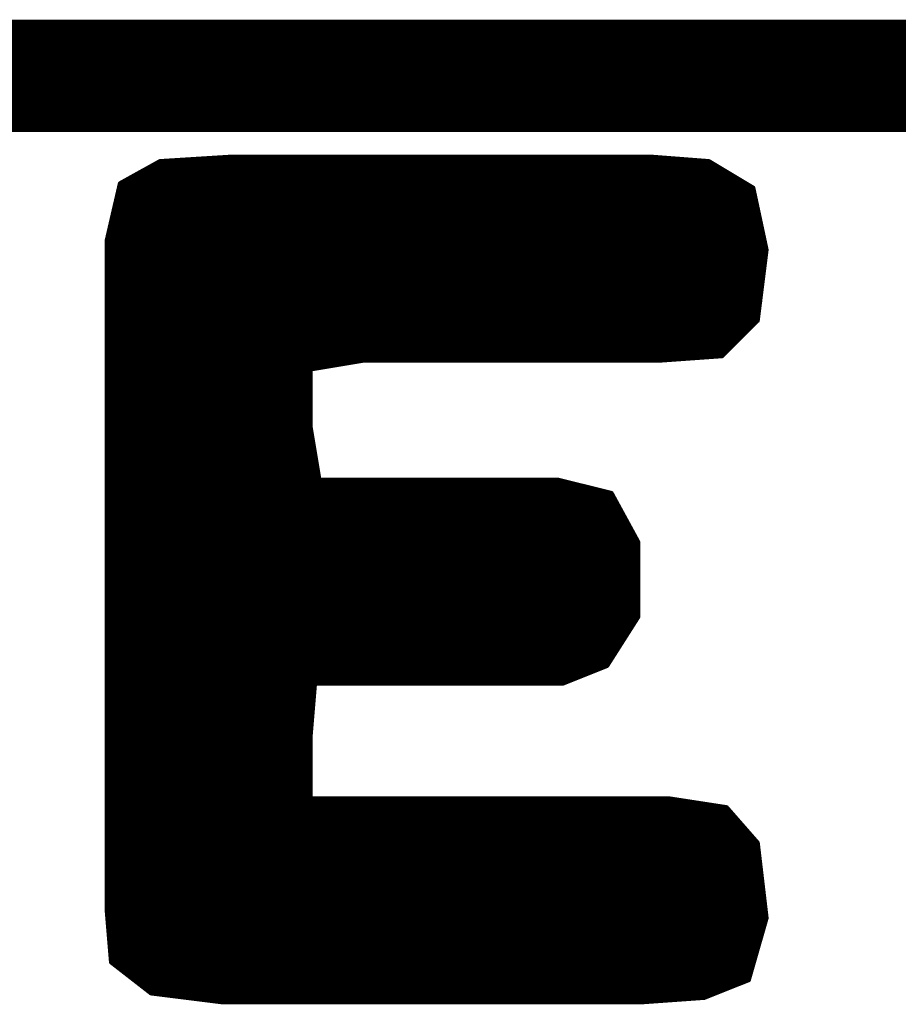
# Model space of a CAD drawing. Extents: x -35 to 35, y -57 to 81.
# Tile 74 of 153: x 20.11 to 22.09, y 9.33 to 11.56. Entities that reach past the tile are written whole.
import ezdxf

# ---------------------------------------------------------------- set-up
doc = ezdxf.new("R2010")
doc.units = 0
doc.layers.add('20', color=253, linetype='CONTINUOUS')
doc.layers.add('21', color=7, linetype='CONTINUOUS')

msp = doc.modelspace()

# ---------------------------------------------------------------- linework, layer by layer
at = {"layer": '20', "const_width": 0.254}
msp.add_lwpolyline([(10.16, 11.43), (25.4, 11.43)], dxfattribs=at)
at = {"layer": '21', "const_width": 0.01}
for points in [[(20.427, 11.237), (20.337, 11.187)], [(20.587, 11.247), (20.427, 11.237)], [(20.475, 11.24), (21.628, 11.24)], [(21.537, 11.247), (20.587, 11.247)], [(21.667, 11.237), (21.537, 11.247)], [(21.767, 11.177), (21.667, 11.237)], [(20.3784, 11.21), (21.712, 11.21)], [(20.3964, 11.22), (21.6953, 11.22)], [(20.4144, 11.23), (21.6787, 11.23)], [(20.337, 11.187), (20.307, 11.057)], [(20.3424, 11.19), (21.7453, 11.19)], [(20.3604, 11.2), (21.7287, 11.2)], [(20.3331, 11.17), (21.7685, 11.17)], [(20.3354, 11.18), (21.762, 11.18)], [(21.797, 11.037), (21.767, 11.177)], [(20.3285, 11.15), (21.7728, 11.15)], [(20.3308, 11.16), (21.7706, 11.16)], [(20.3238, 11.13), (21.7771, 11.13)], [(20.3262, 11.14), (21.7749, 11.14)], [(20.3169, 11.1), (21.7835, 11.1)], [(20.3192, 11.11), (21.7814, 11.11)], [(20.3215, 11.12), (21.7792, 11.12)], [(20.3123, 11.08), (21.7878, 11.08)], [(20.3146, 11.09), (21.7856, 11.09)], [(20.307, 11.057), (20.307, 9.547)], [(20.3077, 11.06), (21.7921, 11.06)], [(20.31, 11.07), (21.7899, 11.07)], [(20.307, 11.05), (21.7942, 11.05)], [(20.307, 11.04), (21.7964, 11.04)], [(21.777, 10.877), (21.797, 11.037)], [(20.307, 11.03), (21.7961, 11.03)], [(20.307, 11.02), (21.7949, 11.02)], [(20.307, 11.01), (21.7936, 11.01)], [(20.307, 11), (21.7924, 11)], [(20.307, 10.99), (21.7911, 10.99)], [(20.307, 10.98), (21.7899, 10.98)], [(20.307, 10.97), (21.7886, 10.97)], [(20.307, 10.96), (21.7874, 10.96)], [(20.307, 10.95), (21.7861, 10.95)], [(20.307, 10.94), (21.7849, 10.94)], [(20.307, 10.93), (21.7836, 10.93)], [(20.307, 10.92), (21.7824, 10.92)], [(20.307, 10.91), (21.7811, 10.91)], [(20.307, 10.9), (21.7799, 10.9)], [(20.307, 10.89), (21.7786, 10.89)], [(20.307, 10.88), (21.7774, 10.88)], [(21.697, 10.797), (21.777, 10.877)], [(20.307, 10.87), (21.77, 10.87)], [(20.307, 10.86), (21.76, 10.86)], [(20.307, 10.85), (21.75, 10.85)], [(20.307, 10.84), (21.74, 10.84)], [(20.307, 10.83), (21.73, 10.83)], [(20.307, 10.82), (21.72, 10.82)], [(20.307, 10.81), (21.71, 10.81)], [(20.307, 10.8), (21.7, 10.8)], [(20.307, 10.79), (21.599, 10.79)], [(20.767, 10.767), (20.887, 10.787)], [(20.887, 10.787), (21.557, 10.787)], [(21.557, 10.787), (21.697, 10.797)], [(20.307, 10.78), (20.845, 10.78)], [(20.307, 10.77), (20.785, 10.77)], [(20.767, 10.637), (20.767, 10.767)], [(20.307, 10.76), (20.767, 10.76)], [(20.307, 10.75), (20.767, 10.75)], [(20.307, 10.74), (20.767, 10.74)], [(20.307, 10.73), (20.767, 10.73)], [(20.307, 10.72), (20.767, 10.72)], [(20.307, 10.71), (20.767, 10.71)], [(20.307, 10.7), (20.767, 10.7)], [(20.307, 10.69), (20.767, 10.69)], [(20.307, 10.68), (20.767, 10.68)], [(20.307, 10.67), (20.767, 10.67)], [(20.307, 10.66), (20.767, 10.66)], [(20.307, 10.65), (20.767, 10.65)], [(20.307, 10.64), (20.767, 10.64)], [(20.787, 10.517), (20.767, 10.637)], [(20.307, 10.63), (20.7682, 10.63)], [(20.307, 10.62), (20.7698, 10.62)], [(20.307, 10.61), (20.7715, 10.61)], [(20.307, 10.6), (20.7732, 10.6)], [(20.307, 10.59), (20.7748, 10.59)], [(20.307, 10.58), (20.7765, 10.58)], [(20.307, 10.57), (20.7782, 10.57)], [(20.307, 10.56), (20.7798, 10.56)], [(20.307, 10.55), (20.7815, 10.55)], [(20.307, 10.54), (20.7832, 10.54)], [(20.307, 10.53), (20.7848, 10.53)], [(20.307, 10.52), (20.7865, 10.52)], [(20.307, 10.51), (21.355, 10.51)], [(20.307, 10.5), (21.395, 10.5)], [(21.327, 10.517), (20.787, 10.517)], [(21.447, 10.487), (21.327, 10.517)], [(20.307, 10.49), (21.435, 10.49)], [(20.307, 10.48), (21.4508, 10.48)], [(21.507, 10.377), (21.447, 10.487)], [(20.307, 10.47), (21.4563, 10.47)], [(20.307, 10.46), (21.4617, 10.46)], [(20.307, 10.45), (21.4672, 10.45)], [(20.307, 10.44), (21.4726, 10.44)], [(20.307, 10.43), (21.4781, 10.43)], [(20.307, 10.42), (21.4835, 10.42)], [(20.307, 10.41), (21.489, 10.41)], [(20.307, 10.4), (21.4945, 10.4)], [(20.307, 10.39), (21.4999, 10.39)], [(20.307, 10.38), (21.5054, 10.38)], [(20.307, 10.37), (21.507, 10.37)], [(21.507, 10.207), (21.507, 10.377)], [(20.307, 10.36), (21.507, 10.36)], [(20.307, 10.35), (21.507, 10.35)], [(20.307, 10.34), (21.507, 10.34)], [(20.307, 10.33), (21.507, 10.33)], [(20.307, 10.32), (21.507, 10.32)], [(20.307, 10.31), (21.507, 10.31)], [(20.307, 10.3), (21.507, 10.3)], [(20.307, 10.29), (21.507, 10.29)], [(20.307, 10.28), (21.507, 10.28)], [(20.307, 10.27), (21.507, 10.27)], [(20.307, 10.26), (21.507, 10.26)], [(20.307, 10.25), (21.507, 10.25)], [(20.307, 10.24), (21.507, 10.24)], [(20.307, 10.23), (21.507, 10.23)], [(20.307, 10.22), (21.507, 10.22)], [(20.307, 10.21), (21.507, 10.21)], [(20.307, 10.2), (21.5025, 10.2)], [(20.307, 10.19), (21.4962, 10.19)], [(21.437, 10.097), (21.507, 10.207)], [(20.307, 10.18), (21.4898, 10.18)], [(20.307, 10.17), (21.4835, 10.17)], [(20.307, 10.16), (21.4771, 10.16)], [(20.307, 10.15), (21.4707, 10.15)], [(20.307, 10.14), (21.4644, 10.14)], [(20.307, 10.13), (21.458, 10.13)], [(20.307, 10.12), (21.4516, 10.12)], [(20.307, 10.11), (21.4453, 10.11)], [(20.307, 10.1), (21.4389, 10.1)], [(21.337, 10.057), (21.437, 10.097)], [(20.307, 10.09), (21.4195, 10.09)], [(20.307, 10.08), (21.3945, 10.08)], [(20.307, 10.07), (21.3695, 10.07)], [(20.307, 10.06), (21.3445, 10.06)], [(20.767, 9.937), (20.777, 10.057)], [(20.777, 10.057), (21.337, 10.057)], [(20.307, 10.05), (20.7764, 10.05)], [(20.307, 10.04), (20.7756, 10.04)], [(20.307, 10.03), (20.7748, 10.03)], [(20.307, 10.02), (20.7739, 10.02)], [(20.307, 10.01), (20.7731, 10.01)], [(20.307, 10), (20.7722, 10)], [(20.307, 9.99), (20.7714, 9.99)], [(20.307, 9.98), (20.7706, 9.98)], [(20.307, 9.97), (20.7698, 9.97)], [(20.307, 9.96), (20.7689, 9.96)], [(20.307, 9.95), (20.7681, 9.95)], [(20.307, 9.94), (20.7673, 9.94)], [(20.307, 9.93), (20.767, 9.93)], [(20.307, 9.92), (20.767, 9.92)], [(20.767, 9.797), (20.767, 9.937)], [(20.307, 9.91), (20.767, 9.91)], [(20.307, 9.9), (20.767, 9.9)], [(20.307, 9.89), (20.767, 9.89)], [(20.307, 9.88), (20.767, 9.88)], [(20.307, 9.87), (20.767, 9.87)], [(20.307, 9.86), (20.767, 9.86)], [(20.307, 9.85), (20.767, 9.85)], [(20.307, 9.84), (20.767, 9.84)], [(20.307, 9.83), (20.767, 9.83)], [(20.307, 9.82), (20.767, 9.82)], [(20.307, 9.81), (20.767, 9.81)], [(20.307, 9.8), (20.767, 9.8)], [(20.307, 9.79), (21.6225, 9.79)], [(21.577, 9.797), (20.767, 9.797)], [(21.707, 9.777), (21.577, 9.797)], [(20.307, 9.78), (21.6875, 9.78)], [(20.307, 9.77), (21.7131, 9.77)], [(21.777, 9.697), (21.707, 9.777)], [(20.307, 9.76), (21.7219, 9.76)], [(20.307, 9.75), (21.7306, 9.75)], [(20.307, 9.74), (21.7394, 9.74)], [(20.307, 9.73), (21.7481, 9.73)], [(20.307, 9.72), (21.7569, 9.72)], [(20.307, 9.71), (21.7656, 9.71)], [(20.307, 9.7), (21.7744, 9.7)], [(21.797, 9.527), (21.777, 9.697)], [(20.307, 9.69), (21.7778, 9.69)], [(20.307, 9.68), (21.779, 9.68)], [(20.307, 9.67), (21.7802, 9.67)], [(20.307, 9.66), (21.7814, 9.66)], [(20.307, 9.65), (21.7825, 9.65)], [(20.307, 9.64), (21.7837, 9.64)], [(20.307, 9.63), (21.7849, 9.63)], [(20.307, 9.62), (21.7861, 9.62)], [(20.307, 9.61), (21.7872, 9.61)], [(20.307, 9.6), (21.7884, 9.6)], [(20.307, 9.59), (21.7896, 9.59)], [(20.307, 9.58), (21.7908, 9.58)], [(20.307, 9.57), (21.7919, 9.57)], [(20.307, 9.56), (21.7931, 9.56)], [(20.307, 9.55), (21.7943, 9.55)], [(20.307, 9.547), (20.317, 9.427)], [(20.3076, 9.54), (21.7955, 9.54)], [(20.3084, 9.53), (21.7966, 9.53)], [(20.3093, 9.52), (21.795, 9.52)], [(21.757, 9.387), (21.797, 9.527)], [(20.3101, 9.51), (21.7921, 9.51)], [(20.3109, 9.5), (21.7893, 9.5)], [(20.3117, 9.49), (21.7864, 9.49)], [(20.3126, 9.48), (21.7836, 9.48)], [(20.3134, 9.47), (21.7807, 9.47)], [(20.3143, 9.46), (21.7779, 9.46)], [(20.3151, 9.45), (21.775, 9.45)], [(20.3159, 9.44), (21.7721, 9.44)], [(20.3168, 9.43), (21.7693, 9.43)], [(20.317, 9.427), (20.407, 9.357)], [(20.326, 9.42), (21.7664, 9.42)], [(20.3389, 9.41), (21.7636, 9.41)], [(20.3517, 9.4), (21.7607, 9.4)], [(20.3646, 9.39), (21.7579, 9.39)], [(21.657, 9.347), (21.757, 9.387)], [(20.3774, 9.38), (21.7395, 9.38)], [(20.3903, 9.37), (21.7145, 9.37)], [(20.4031, 9.36), (21.6895, 9.36)], [(20.407, 9.357), (20.567, 9.337)], [(20.463, 9.35), (21.6645, 9.35)], [(21.517, 9.337), (21.657, 9.347)], [(20.543, 9.34), (21.559, 9.34)], [(20.567, 9.337), (21.517, 9.337)]]:
    msp.add_lwpolyline(points, dxfattribs=at)
at = {"layer": '21', "const_width": 0.005}
for points in [[(20.4268, 11.2395, 1), (20.4272, 11.2345)], [(20.4282, 11.2348, 1), (20.4258, 11.2392)], [(20.475, 11.2425, 1), (20.475, 11.2375)], [(20.587, 11.2495, 1), (20.587, 11.2445)], [(20.5872, 11.2445, 1), (20.5868, 11.2495)], [(21.5372, 11.2495, 1), (21.5368, 11.2445)], [(21.537, 11.2445, 1), (21.537, 11.2495)], [(21.628, 11.2375, 1), (21.628, 11.2425)], [(21.6683, 11.2391, 1), (21.6657, 11.2349)], [(21.6668, 11.2345, 1), (21.6672, 11.2395)], [(20.3784, 11.2125, 1), (20.3784, 11.2075)], [(20.3964, 11.2225, 1), (20.3964, 11.2175)], [(20.4144, 11.2325, 1), (20.4144, 11.2275)], [(21.6787, 11.2275, 1), (21.6787, 11.2325)], [(21.6953, 11.2175, 1), (21.6953, 11.2225)], [(21.712, 11.2075, 1), (21.712, 11.2125)], [(20.3394, 11.1864, 1), (20.3346, 11.1876)], [(20.3424, 11.1925, 1), (20.3424, 11.1875)], [(20.3604, 11.2025, 1), (20.3604, 11.1975)], [(21.7287, 11.1975, 1), (21.7287, 11.2025)], [(21.7453, 11.1875, 1), (21.7453, 11.1925)], [(20.3331, 11.1725, 1), (20.3331, 11.1675)], [(20.3354, 11.1825, 1), (20.3354, 11.1775)], [(20.3358, 11.1892, 1), (20.3382, 11.1848)], [(21.762, 11.1775, 1), (21.762, 11.1825)], [(21.7694, 11.1775, 1), (21.7646, 11.1765)], [(21.7657, 11.1749, 1), (21.7683, 11.1791)], [(21.7685, 11.1675, 1), (21.7685, 11.1725)], [(20.3285, 11.1525, 1), (20.3285, 11.1475)], [(20.3308, 11.1625, 1), (20.3308, 11.1575)], [(21.7706, 11.1575, 1), (21.7706, 11.1625)], [(21.7728, 11.1475, 1), (21.7728, 11.1525)], [(20.3238, 11.1325, 1), (20.3238, 11.1275)], [(20.3262, 11.1425, 1), (20.3262, 11.1375)], [(21.7749, 11.1375, 1), (21.7749, 11.1425)], [(21.7771, 11.1275, 1), (21.7771, 11.1325)], [(20.3169, 11.1025, 1), (20.3169, 11.0975)], [(20.3192, 11.1125, 1), (20.3192, 11.1075)], [(20.3215, 11.1225, 1), (20.3215, 11.1175)], [(21.7792, 11.1175, 1), (21.7792, 11.1225)], [(21.7814, 11.1075, 1), (21.7814, 11.1125)], [(21.7835, 11.0975, 1), (21.7835, 11.1025)], [(20.3123, 11.0825, 1), (20.3123, 11.0775)], [(20.3146, 11.0925, 1), (20.3146, 11.0875)], [(21.7856, 11.0875, 1), (21.7856, 11.0925)], [(21.7878, 11.0775, 1), (21.7878, 11.0825)], [(20.3095, 11.057, 1), (20.3045, 11.057)], [(20.3046, 11.0576, 1), (20.3094, 11.0564)], [(20.3077, 11.0625, 1), (20.3077, 11.0575)], [(20.31, 11.0725, 1), (20.31, 11.0675)], [(21.7899, 11.0675, 1), (21.7899, 11.0725)], [(21.7921, 11.0575, 1), (21.7921, 11.0625)], [(20.307, 11.0525, 1), (20.307, 11.0475)], [(20.307, 11.0425, 1), (20.307, 11.0375)], [(21.7942, 11.0475, 1), (21.7942, 11.0525)], [(21.7995, 11.0367, 1), (21.7945, 11.0373)], [(21.7946, 11.0365, 1), (21.7994, 11.0375)], [(21.7964, 11.0375, 1), (21.7964, 11.0425)], [(20.307, 11.0325, 1), (20.307, 11.0275)], [(20.307, 11.0225, 1), (20.307, 11.0175)], [(20.307, 11.0125, 1), (20.307, 11.0075)], [(21.7936, 11.0075, 1), (21.7936, 11.0125)], [(21.7949, 11.0175, 1), (21.7949, 11.0225)], [(21.7961, 11.0275, 1), (21.7961, 11.0325)], [(20.307, 11.0025, 1), (20.307, 10.9975)], [(20.307, 10.9925, 1), (20.307, 10.9875)], [(21.7911, 10.9875, 1), (21.7911, 10.9925)], [(21.7924, 10.9975, 1), (21.7924, 11.0025)], [(20.307, 10.9825, 1), (20.307, 10.9775)], [(20.307, 10.9725, 1), (20.307, 10.9675)], [(21.7886, 10.9675, 1), (21.7886, 10.9725)], [(21.7899, 10.9775, 1), (21.7899, 10.9825)], [(20.307, 10.9625, 1), (20.307, 10.9575)], [(20.307, 10.9525, 1), (20.307, 10.9475)], [(21.7861, 10.9475, 1), (21.7861, 10.9525)], [(21.7874, 10.9575, 1), (21.7874, 10.9625)], [(20.307, 10.9425, 1), (20.307, 10.9375)], [(20.307, 10.9325, 1), (20.307, 10.9275)], [(20.307, 10.9225, 1), (20.307, 10.9175)], [(21.7824, 10.9175, 1), (21.7824, 10.9225)], [(21.7836, 10.9275, 1), (21.7836, 10.9325)], [(21.7849, 10.9375, 1), (21.7849, 10.9425)], [(20.307, 10.9125, 1), (20.307, 10.9075)], [(20.307, 10.9025, 1), (20.307, 10.8975)], [(21.7799, 10.8975, 1), (21.7799, 10.9025)], [(21.7811, 10.9075, 1), (21.7811, 10.9125)], [(20.307, 10.8925, 1), (20.307, 10.8875)], [(20.307, 10.8825, 1), (20.307, 10.8775)], [(21.7788, 10.8752, 1), (21.7752, 10.8788)], [(21.7774, 10.8775, 1), (21.7774, 10.8825)], [(21.7786, 10.8875, 1), (21.7786, 10.8925)], [(20.307, 10.8725, 1), (20.307, 10.8675)], [(20.307, 10.8625, 1), (20.307, 10.8575)], [(21.76, 10.8575, 1), (21.76, 10.8625)], [(21.77, 10.8675, 1), (21.77, 10.8725)], [(21.7745, 10.8773, 1), (21.7795, 10.8767)], [(20.307, 10.8525, 1), (20.307, 10.8475)], [(20.307, 10.8425, 1), (20.307, 10.8375)], [(21.74, 10.8375, 1), (21.74, 10.8425)], [(21.75, 10.8475, 1), (21.75, 10.8525)], [(20.307, 10.8325, 1), (20.307, 10.8275)], [(20.307, 10.8225, 1), (20.307, 10.8175)], [(20.307, 10.8125, 1), (20.307, 10.8075)], [(21.71, 10.8075, 1), (21.71, 10.8125)], [(21.72, 10.8175, 1), (21.72, 10.8225)], [(21.73, 10.8275, 1), (21.73, 10.8325)], [(20.307, 10.8025, 1), (20.307, 10.7975)], [(20.307, 10.7925, 1), (20.307, 10.7875)], [(20.887, 10.7895, 1), (20.887, 10.7845)], [(20.8874, 10.7845, 1), (20.8866, 10.7895)], [(21.5568, 10.7895, 1), (21.5572, 10.7845)], [(21.557, 10.7845, 1), (21.557, 10.7895)], [(21.599, 10.7875, 1), (21.599, 10.7925)], [(21.6952, 10.7988, 1), (21.6988, 10.7952)], [(21.6972, 10.7945, 1), (21.6968, 10.7995)], [(21.7, 10.7975, 1), (21.7, 10.8025)], [(20.307, 10.7825, 1), (20.307, 10.7775)], [(20.307, 10.7725, 1), (20.307, 10.7675)], [(20.7695, 10.767, 1), (20.7645, 10.767)], [(20.7666, 10.7695, 1), (20.7674, 10.7645)], [(20.785, 10.7675, 1), (20.785, 10.7725)], [(20.845, 10.7775, 1), (20.845, 10.7825)], [(20.307, 10.7625, 1), (20.307, 10.7575)], [(20.307, 10.7525, 1), (20.307, 10.7475)], [(20.767, 10.7575, 1), (20.767, 10.7625)], [(20.767, 10.7475, 1), (20.767, 10.7525)], [(20.307, 10.7425, 1), (20.307, 10.7375)], [(20.307, 10.7325, 1), (20.307, 10.7275)], [(20.307, 10.7225, 1), (20.307, 10.7175)], [(20.767, 10.7375, 1), (20.767, 10.7425)], [(20.767, 10.7275, 1), (20.767, 10.7325)], [(20.767, 10.7175, 1), (20.767, 10.7225)], [(20.307, 10.7125, 1), (20.307, 10.7075)], [(20.307, 10.7025, 1), (20.307, 10.6975)], [(20.767, 10.7075, 1), (20.767, 10.7125)], [(20.767, 10.6975, 1), (20.767, 10.7025)], [(20.307, 10.6925, 1), (20.307, 10.6875)], [(20.307, 10.6825, 1), (20.307, 10.6775)], [(20.767, 10.6875, 1), (20.767, 10.6925)], [(20.767, 10.6775, 1), (20.767, 10.6825)], [(20.307, 10.6725, 1), (20.307, 10.6675)], [(20.307, 10.6625, 1), (20.307, 10.6575)], [(20.767, 10.6675, 1), (20.767, 10.6725)], [(20.767, 10.6575, 1), (20.767, 10.6625)], [(20.307, 10.6525, 1), (20.307, 10.6475)], [(20.307, 10.6425, 1), (20.307, 10.6375)], [(20.7695, 10.6374, 1), (20.7645, 10.6366)], [(20.7645, 10.637, 1), (20.7695, 10.637)], [(20.767, 10.6475, 1), (20.767, 10.6525)], [(20.767, 10.6375, 1), (20.767, 10.6425)], [(20.307, 10.6325, 1), (20.307, 10.6275)], [(20.307, 10.6225, 1), (20.307, 10.6175)], [(20.307, 10.6125, 1), (20.307, 10.6075)], [(20.7682, 10.6275, 1), (20.7682, 10.6325)], [(20.7698, 10.6175, 1), (20.7698, 10.6225)], [(20.7715, 10.6075, 1), (20.7715, 10.6125)], [(20.307, 10.6025, 1), (20.307, 10.5975)], [(20.307, 10.5925, 1), (20.307, 10.5875)], [(20.7732, 10.5975, 1), (20.7732, 10.6025)], [(20.7748, 10.5875, 1), (20.7748, 10.5925)], [(20.307, 10.5825, 1), (20.307, 10.5775)], [(20.307, 10.5725, 1), (20.307, 10.5675)], [(20.7765, 10.5775, 1), (20.7765, 10.5825)], [(20.7782, 10.5675, 1), (20.7782, 10.5725)], [(20.307, 10.5625, 1), (20.307, 10.5575)], [(20.307, 10.5525, 1), (20.307, 10.5475)], [(20.7798, 10.5575, 1), (20.7798, 10.5625)], [(20.7815, 10.5475, 1), (20.7815, 10.5525)], [(20.307, 10.5425, 1), (20.307, 10.5375)], [(20.307, 10.5325, 1), (20.307, 10.5275)], [(20.307, 10.5225, 1), (20.307, 10.5175)], [(20.7832, 10.5375, 1), (20.7832, 10.5425)], [(20.7848, 10.5275, 1), (20.7848, 10.5325)], [(20.7865, 10.5175, 1), (20.7865, 10.5225)], [(20.307, 10.5125, 1), (20.307, 10.5075)], [(20.307, 10.5025, 1), (20.307, 10.4975)], [(20.787, 10.5195, 1), (20.787, 10.5145)], [(20.7845, 10.5166, 1), (20.7895, 10.5174)], [(21.3276, 10.5194, 1), (21.3264, 10.5146)], [(21.327, 10.5145, 1), (21.327, 10.5195)], [(21.355, 10.5075, 1), (21.355, 10.5125)], [(21.395, 10.4975, 1), (21.395, 10.5025)], [(20.307, 10.4925, 1), (20.307, 10.4875)], [(20.307, 10.4825, 1), (20.307, 10.4775)], [(21.435, 10.4875, 1), (21.435, 10.4925)], [(21.4492, 10.4882, 1), (21.4448, 10.4858)], [(21.4464, 10.4846, 1), (21.4476, 10.4894)], [(21.4508, 10.4775, 1), (21.4508, 10.4825)], [(20.307, 10.4725, 1), (20.307, 10.4675)], [(20.307, 10.4625, 1), (20.307, 10.4575)], [(21.4563, 10.4675, 1), (21.4563, 10.4725)], [(21.4617, 10.4575, 1), (21.4617, 10.4625)], [(20.307, 10.4525, 1), (20.307, 10.4475)], [(20.307, 10.4425, 1), (20.307, 10.4375)], [(21.4672, 10.4475, 1), (21.4672, 10.4525)], [(21.4726, 10.4375, 1), (21.4726, 10.4425)], [(20.307, 10.4325, 1), (20.307, 10.4275)], [(20.307, 10.4225, 1), (20.307, 10.4175)], [(20.307, 10.4125, 1), (20.307, 10.4075)], [(21.4781, 10.4275, 1), (21.4781, 10.4325)], [(21.4835, 10.4175, 1), (21.4835, 10.4225)], [(21.489, 10.4075, 1), (21.489, 10.4125)], [(20.307, 10.4025, 1), (20.307, 10.3975)], [(20.307, 10.3925, 1), (20.307, 10.3875)], [(21.4945, 10.3975, 1), (21.4945, 10.4025)], [(21.4999, 10.3875, 1), (21.4999, 10.3925)], [(20.307, 10.3825, 1), (20.307, 10.3775)], [(20.307, 10.3725, 1), (20.307, 10.3675)], [(21.5095, 10.377, 1), (21.5045, 10.377)], [(21.5048, 10.3758, 1), (21.5092, 10.3782)], [(21.5054, 10.3775, 1), (21.5054, 10.3825)], [(21.507, 10.3675, 1), (21.507, 10.3725)], [(20.307, 10.3625, 1), (20.307, 10.3575)], [(20.307, 10.3525, 1), (20.307, 10.3475)], [(21.507, 10.3575, 1), (21.507, 10.3625)], [(21.507, 10.3475, 1), (21.507, 10.3525)], [(20.307, 10.3425, 1), (20.307, 10.3375)], [(20.307, 10.3325, 1), (20.307, 10.3275)], [(20.307, 10.3225, 1), (20.307, 10.3175)], [(21.507, 10.3375, 1), (21.507, 10.3425)], [(21.507, 10.3275, 1), (21.507, 10.3325)], [(21.507, 10.3175, 1), (21.507, 10.3225)], [(20.307, 10.3125, 1), (20.307, 10.3075)], [(20.307, 10.3025, 1), (20.307, 10.2975)], [(21.507, 10.3075, 1), (21.507, 10.3125)], [(21.507, 10.2975, 1), (21.507, 10.3025)], [(20.307, 10.2925, 1), (20.307, 10.2875)], [(20.307, 10.2825, 1), (20.307, 10.2775)], [(21.507, 10.2875, 1), (21.507, 10.2925)], [(21.507, 10.2775, 1), (21.507, 10.2825)], [(20.307, 10.2725, 1), (20.307, 10.2675)], [(20.307, 10.2625, 1), (20.307, 10.2575)], [(21.507, 10.2675, 1), (21.507, 10.2725)], [(21.507, 10.2575, 1), (21.507, 10.2625)], [(20.307, 10.2525, 1), (20.307, 10.2475)], [(20.307, 10.2425, 1), (20.307, 10.2375)], [(21.507, 10.2475, 1), (21.507, 10.2525)], [(21.507, 10.2375, 1), (21.507, 10.2425)], [(20.307, 10.2325, 1), (20.307, 10.2275)], [(20.307, 10.2225, 1), (20.307, 10.2175)], [(20.307, 10.2125, 1), (20.307, 10.2075)], [(21.507, 10.2275, 1), (21.507, 10.2325)], [(21.507, 10.2175, 1), (21.507, 10.2225)], [(21.507, 10.2075, 1), (21.507, 10.2125)], [(20.307, 10.2025, 1), (20.307, 10.1975)], [(20.307, 10.1925, 1), (20.307, 10.1875)], [(21.4962, 10.1875, 1), (21.4962, 10.1925)], [(21.5025, 10.1975, 1), (21.5025, 10.2025)], [(21.5045, 10.207, 1), (21.5095, 10.207)], [(21.5091, 10.2057, 1), (21.5049, 10.2083)], [(20.307, 10.1825, 1), (20.307, 10.1775)], [(20.307, 10.1725, 1), (20.307, 10.1675)], [(21.4835, 10.1675, 1), (21.4835, 10.1725)], [(21.4898, 10.1775, 1), (21.4898, 10.1825)], [(20.307, 10.1625, 1), (20.307, 10.1575)], [(20.307, 10.1525, 1), (20.307, 10.1475)], [(21.4707, 10.1475, 1), (21.4707, 10.1525)], [(21.4771, 10.1575, 1), (21.4771, 10.1625)], [(20.307, 10.1425, 1), (20.307, 10.1375)], [(20.307, 10.1325, 1), (20.307, 10.1275)], [(20.307, 10.1225, 1), (20.307, 10.1175)], [(21.4516, 10.1175, 1), (21.4516, 10.1225)], [(21.458, 10.1275, 1), (21.458, 10.1325)], [(21.4644, 10.1375, 1), (21.4644, 10.1425)], [(20.307, 10.1125, 1), (20.307, 10.1075)], [(20.307, 10.1025, 1), (20.307, 10.0975)], [(21.4379, 10.0947, 1), (21.4361, 10.0993)], [(21.4389, 10.0975, 1), (21.4389, 10.1025)], [(21.4453, 10.1075, 1), (21.4453, 10.1125)], [(20.307, 10.0925, 1), (20.307, 10.0875)], [(20.307, 10.0825, 1), (20.307, 10.0775)], [(21.3945, 10.0775, 1), (21.3945, 10.0825)], [(21.4195, 10.0875, 1), (21.4195, 10.0925)], [(21.4349, 10.0983, 1), (21.4391, 10.0957)], [(20.307, 10.0725, 1), (20.307, 10.0675)], [(20.307, 10.0625, 1), (20.307, 10.0575)], [(20.7795, 10.0568, 1), (20.7745, 10.0572)], [(20.777, 10.0595, 1), (20.777, 10.0545)], [(21.3361, 10.0593, 1), (21.3379, 10.0547)], [(21.337, 10.0545, 1), (21.337, 10.0595)], [(21.3445, 10.0575, 1), (21.3445, 10.0625)], [(21.3695, 10.0675, 1), (21.3695, 10.0725)], [(20.307, 10.0525, 1), (20.307, 10.0475)], [(20.307, 10.0425, 1), (20.307, 10.0375)], [(20.307, 10.0325, 1), (20.307, 10.0275)], [(20.7748, 10.0275, 1), (20.7748, 10.0325)], [(20.7756, 10.0375, 1), (20.7756, 10.0425)], [(20.7764, 10.0475, 1), (20.7764, 10.0525)], [(20.307, 10.0225, 1), (20.307, 10.0175)], [(20.307, 10.0125, 1), (20.307, 10.0075)], [(20.7731, 10.0075, 1), (20.7731, 10.0125)], [(20.7739, 10.0175, 1), (20.7739, 10.0225)], [(20.307, 10.0025, 1), (20.307, 9.9975)], [(20.307, 9.9925, 1), (20.307, 9.9875)], [(20.7714, 9.9875, 1), (20.7714, 9.9925)], [(20.7722, 9.9975, 1), (20.7722, 10.0025)], [(20.307, 9.9825, 1), (20.307, 9.9775)], [(20.307, 9.9725, 1), (20.307, 9.9675)], [(20.7698, 9.9675, 1), (20.7698, 9.9725)], [(20.7706, 9.9775, 1), (20.7706, 9.9825)], [(20.307, 9.9625, 1), (20.307, 9.9575)], [(20.307, 9.9525, 1), (20.307, 9.9475)], [(20.7681, 9.9475, 1), (20.7681, 9.9525)], [(20.7689, 9.9575, 1), (20.7689, 9.9625)], [(20.307, 9.9425, 1), (20.307, 9.9375)], [(20.307, 9.9325, 1), (20.307, 9.9275)], [(20.307, 9.9225, 1), (20.307, 9.9175)], [(20.7695, 9.937, 1), (20.7645, 9.937)], [(20.7645, 9.9372, 1), (20.7695, 9.9368)], [(20.767, 9.9275, 1), (20.767, 9.9325)], [(20.767, 9.9175, 1), (20.767, 9.9225)], [(20.7673, 9.9375, 1), (20.7673, 9.9425)], [(20.307, 9.9125, 1), (20.307, 9.9075)], [(20.307, 9.9025, 1), (20.307, 9.8975)], [(20.767, 9.9075, 1), (20.767, 9.9125)], [(20.767, 9.8975, 1), (20.767, 9.9025)], [(20.307, 9.8925, 1), (20.307, 9.8875)], [(20.307, 9.8825, 1), (20.307, 9.8775)], [(20.767, 9.8875, 1), (20.767, 9.8925)], [(20.767, 9.8775, 1), (20.767, 9.8825)], [(20.307, 9.8725, 1), (20.307, 9.8675)], [(20.307, 9.8625, 1), (20.307, 9.8575)], [(20.767, 9.8675, 1), (20.767, 9.8725)], [(20.767, 9.8575, 1), (20.767, 9.8625)], [(20.307, 9.8525, 1), (20.307, 9.8475)], [(20.307, 9.8425, 1), (20.307, 9.8375)], [(20.307, 9.8325, 1), (20.307, 9.8275)], [(20.767, 9.8475, 1), (20.767, 9.8525)], [(20.767, 9.8375, 1), (20.767, 9.8425)], [(20.767, 9.8275, 1), (20.767, 9.8325)], [(20.307, 9.8225, 1), (20.307, 9.8175)], [(20.307, 9.8125, 1), (20.307, 9.8075)], [(20.767, 9.8175, 1), (20.767, 9.8225)], [(20.767, 9.8075, 1), (20.767, 9.8125)], [(20.307, 9.8025, 1), (20.307, 9.7975)], [(20.307, 9.7925, 1), (20.307, 9.7875)], [(20.767, 9.7995, 1), (20.767, 9.7945)], [(20.7645, 9.797, 1), (20.7695, 9.797)], [(20.767, 9.7975, 1), (20.767, 9.8025)], [(21.5774, 9.7995, 1), (21.5766, 9.7945)], [(21.577, 9.7945, 1), (21.577, 9.7995)], [(21.6225, 9.7875, 1), (21.6225, 9.7925)], [(20.307, 9.7825, 1), (20.307, 9.7775)], [(20.307, 9.7725, 1), (20.307, 9.7675)], [(21.6875, 9.7775, 1), (21.6875, 9.7825)], [(21.7089, 9.7786, 1), (21.7051, 9.7754)], [(21.7066, 9.7745, 1), (21.7074, 9.7795)], [(21.7131, 9.7675, 1), (21.7131, 9.7725)], [(20.307, 9.7625, 1), (20.307, 9.7575)], [(20.307, 9.7525, 1), (20.307, 9.7475)], [(21.7219, 9.7575, 1), (21.7219, 9.7625)], [(21.7306, 9.7475, 1), (21.7306, 9.7525)], [(20.307, 9.7425, 1), (20.307, 9.7375)], [(20.307, 9.7325, 1), (20.307, 9.7275)], [(20.307, 9.7225, 1), (20.307, 9.7175)], [(21.7394, 9.7375, 1), (21.7394, 9.7425)], [(21.7481, 9.7275, 1), (21.7481, 9.7325)], [(21.7569, 9.7175, 1), (21.7569, 9.7225)], [(20.307, 9.7125, 1), (20.307, 9.7075)], [(20.307, 9.7025, 1), (20.307, 9.6975)], [(21.7656, 9.7075, 1), (21.7656, 9.7125)], [(21.7744, 9.6975, 1), (21.7744, 9.7025)], [(21.7795, 9.6973, 1), (21.7745, 9.6967)], [(21.7751, 9.6954, 1), (21.7789, 9.6986)], [(20.307, 9.6925, 1), (20.307, 9.6875)], [(20.307, 9.6825, 1), (20.307, 9.6775)], [(21.7778, 9.6875, 1), (21.7778, 9.6925)], [(21.779, 9.6775, 1), (21.779, 9.6825)], [(20.307, 9.6725, 1), (20.307, 9.6675)], [(20.307, 9.6625, 1), (20.307, 9.6575)], [(21.7802, 9.6675, 1), (21.7802, 9.6725)], [(21.7814, 9.6575, 1), (21.7814, 9.6625)], [(20.307, 9.6525, 1), (20.307, 9.6475)], [(20.307, 9.6425, 1), (20.307, 9.6375)], [(20.307, 9.6325, 1), (20.307, 9.6275)], [(21.7825, 9.6475, 1), (21.7825, 9.6525)], [(21.7837, 9.6375, 1), (21.7837, 9.6425)], [(21.7849, 9.6275, 1), (21.7849, 9.6325)], [(20.307, 9.6225, 1), (20.307, 9.6175)], [(20.307, 9.6125, 1), (20.307, 9.6075)], [(21.7861, 9.6175, 1), (21.7861, 9.6225)], [(21.7872, 9.6075, 1), (21.7872, 9.6125)], [(20.307, 9.6025, 1), (20.307, 9.5975)], [(20.307, 9.5925, 1), (20.307, 9.5875)], [(21.7884, 9.5975, 1), (21.7884, 9.6025)], [(21.7896, 9.5875, 1), (21.7896, 9.5925)], [(20.307, 9.5825, 1), (20.307, 9.5775)], [(20.307, 9.5725, 1), (20.307, 9.5675)], [(21.7908, 9.5775, 1), (21.7908, 9.5825)], [(21.7919, 9.5675, 1), (21.7919, 9.5725)], [(20.307, 9.5625, 1), (20.307, 9.5575)], [(20.307, 9.5525, 1), (20.307, 9.5475)], [(20.3095, 9.5472, 1), (20.3045, 9.5468)], [(20.3045, 9.547, 1), (20.3095, 9.547)], [(21.7931, 9.5575, 1), (21.7931, 9.5625)], [(21.7943, 9.5475, 1), (21.7943, 9.5525)], [(20.3076, 9.5425, 1), (20.3076, 9.5375)], [(20.3084, 9.5325, 1), (20.3084, 9.5275)], [(20.3093, 9.5225, 1), (20.3093, 9.5175)], [(21.7945, 9.5267, 1), (21.7995, 9.5273)], [(21.7994, 9.5263, 1), (21.7946, 9.5277)], [(21.795, 9.5175, 1), (21.795, 9.5225)], [(21.7955, 9.5375, 1), (21.7955, 9.5425)], [(21.7966, 9.5275, 1), (21.7966, 9.5325)], [(20.3101, 9.5125, 1), (20.3101, 9.5075)], [(20.3109, 9.5025, 1), (20.3109, 9.4975)], [(21.7893, 9.4975, 1), (21.7893, 9.5025)], [(21.7921, 9.5075, 1), (21.7921, 9.5125)], [(20.3117, 9.4925, 1), (20.3117, 9.4875)], [(20.3126, 9.4825, 1), (20.3126, 9.4775)], [(21.7836, 9.4775, 1), (21.7836, 9.4825)], [(21.7864, 9.4875, 1), (21.7864, 9.4925)], [(20.3134, 9.4725, 1), (20.3134, 9.4675)], [(20.3143, 9.4625, 1), (20.3143, 9.4575)], [(21.7779, 9.4575, 1), (21.7779, 9.4625)], [(21.7807, 9.4675, 1), (21.7807, 9.4725)], [(20.3151, 9.4525, 1), (20.3151, 9.4475)], [(20.3159, 9.4425, 1), (20.3159, 9.4375)], [(20.3168, 9.4325, 1), (20.3168, 9.4275)], [(21.7693, 9.4275, 1), (21.7693, 9.4325)], [(21.7721, 9.4375, 1), (21.7721, 9.4425)], [(21.775, 9.4475, 1), (21.775, 9.4525)], [(20.3185, 9.429, 1), (20.3155, 9.425)], [(20.3145, 9.4268, 1), (20.3195, 9.4272)], [(20.326, 9.4225, 1), (20.326, 9.4175)], [(20.3389, 9.4125, 1), (20.3389, 9.4075)], [(21.7636, 9.4075, 1), (21.7636, 9.4125)], [(21.7664, 9.4175, 1), (21.7664, 9.4225)], [(20.3517, 9.4025, 1), (20.3517, 9.3975)], [(20.3646, 9.3925, 1), (20.3646, 9.3875)], [(21.7546, 9.3877, 1), (21.7594, 9.3863)], [(21.7579, 9.3847, 1), (21.7561, 9.3893)], [(21.7579, 9.3875, 1), (21.7579, 9.3925)], [(21.7607, 9.3975, 1), (21.7607, 9.4025)], [(20.3774, 9.3825, 1), (20.3774, 9.3775)], [(20.3903, 9.3725, 1), (20.3903, 9.3675)], [(21.7145, 9.3675, 1), (21.7145, 9.3725)], [(21.7395, 9.3775, 1), (21.7395, 9.3825)], [(20.4031, 9.3625, 1), (20.4031, 9.3575)], [(20.4073, 9.3595, 1), (20.4067, 9.3545)], [(20.4055, 9.355, 1), (20.4085, 9.359)], [(20.463, 9.3525, 1), (20.463, 9.3475)], [(21.6561, 9.3493, 1), (21.6579, 9.3447)], [(21.6572, 9.3445, 1), (21.6568, 9.3495)], [(21.6645, 9.3475, 1), (21.6645, 9.3525)], [(21.6895, 9.3575, 1), (21.6895, 9.3625)], [(20.543, 9.3425, 1), (20.543, 9.3375)], [(20.567, 9.3395, 1), (20.567, 9.3345)], [(20.5667, 9.3345, 1), (20.5673, 9.3395)], [(21.5168, 9.3395, 1), (21.5172, 9.3345)], [(21.517, 9.3345, 1), (21.517, 9.3395)], [(21.559, 9.3375, 1), (21.559, 9.3425)]]:
    msp.add_lwpolyline(points, format="xyb", dxfattribs=at)

doc.saveas('drawing.dxf')
